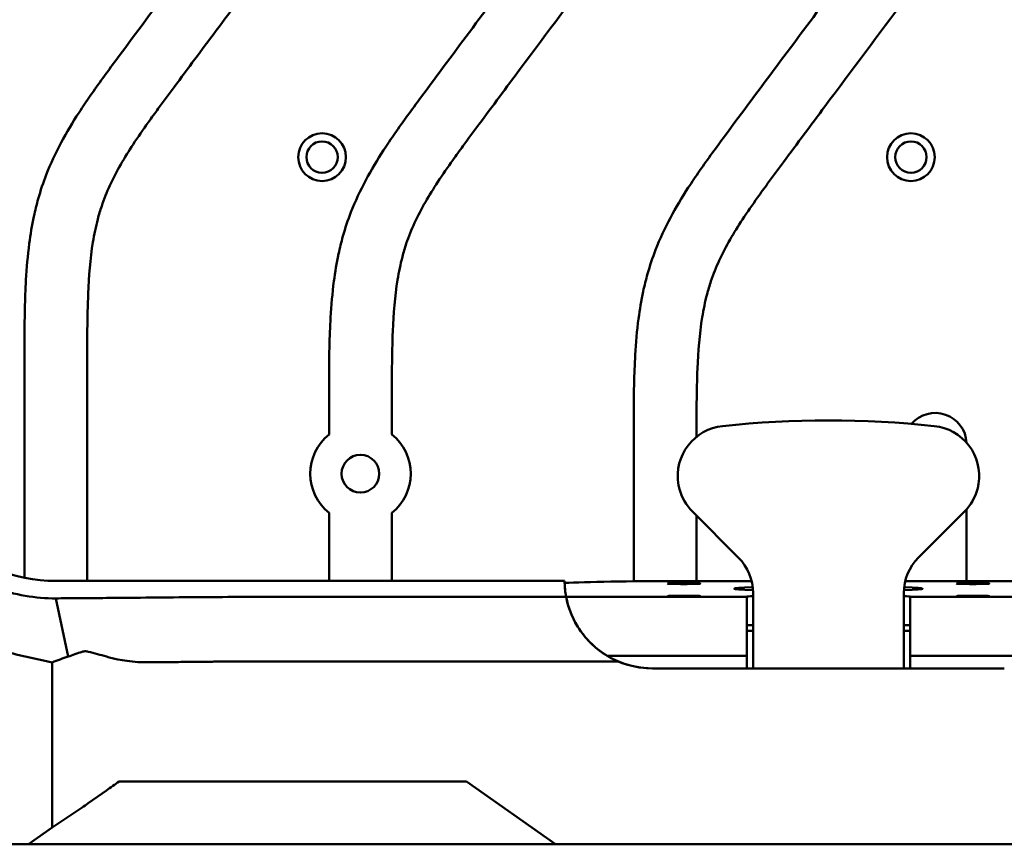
# Model space of a CAD drawing. Header units: millimetres. Extents: x 0 to 4686, y -120 to 1682.
# Tile 55 of 256: x 253 to 332, y 987 to 1052. Entities that reach past the tile are written whole.
import ezdxf

# ---------------------------------------------------------------- set-up
doc = ezdxf.new("R2010")
doc.units = ezdxf.units.MM
doc.header["$LTSCALE"] = 2
doc.layers.add('Sichtbar (ISO)', color=7, linetype='Continuous', lineweight=50)

msp = doc.modelspace()

# ---------------------------------------------------------------- linework, layer by layer
at = {"layer": 'Sichtbar (ISO)'}
for p, q in [((253.6712, 1024.7478), (253.6712, 1007.8596)), ((258.6712, 1024.7478), (258.6712, 1007.6078)), ((277.9212, 1021.7598), (277.9212, 1019.2696)), ((282.9212, 1019.2696), (282.9212, 1021.7598)), ((302.1712, 1018.7717), (302.1712, 1007.5782)), ((277.9212, 1007.6078), (277.9212, 1013.0246)), ((282.9212, 1007.6078), (282.9212, 1013.0246)), ((310.4997, 1009.4755), (306.8428, 1013.1324)), ((307.1712, 1007.5947), (307.1712, 1012.8039)), ((328.4997, 1013.1324), (324.8428, 1009.4755)), ((328.6712, 1007.5947), (328.6712, 1013.3151)), ((296.6714, 1007.6078), (256.1713, 1007.6078)), ((305.6713, 1007.5947), (311.5574, 1007.5947)), ((323.7851, 1007.5947), (329.6713, 1007.5947)), ((296.7913, 1006.3564), (311.1712, 1006.3564)), ((311.1712, 1006.364), (311.1712, 1006.3564)), ((311.1712, 1001.6471), (311.1712, 1006.3564)), ((311.6712, 1006.6471), (311.6712, 1005.1471)), ((323.6712, 1006.6471), (323.6712, 1005.1471)), ((324.1712, 1006.364), (324.1712, 1006.3564)), ((324.1712, 1006.3564), (338.5512, 1006.3564)), ((324.1712, 1006.3564), (324.1712, 1001.6471)), ((257.1424, 1001.5895), (256.1716, 1006.2232)), ((311.6712, 1005.1471), (311.6712, 1000.6471)), ((323.6712, 1000.6471), (323.6712, 1005.1471)), ((311.1903, 1004.094), (311.6712, 1004.094)), ((323.6712, 1004.094), (324.1522, 1004.094)), ((311.6712, 1003.6471), (311.1712, 1003.6471)), ((323.6712, 1000.6471), (323.6712, 1003.6471)), ((324.1712, 1003.6471), (323.6712, 1003.6471)), ((311.1712, 1001.6471), (300.0657, 1001.6471)), ((311.1712, 1001.6471), (311.1712, 1000.6471)), ((335.2768, 1001.6471), (324.1712, 1001.6471)), ((324.1712, 1001.6471), (324.1712, 1000.6471)), ((255.8917, 1001.1274), (255.8917, 987.9791)), ((300.9283, 1001.2069), (297.6713, 1001.2069)), ((303.6712, 1000.6471), (331.6712, 1000.6471)), ((263.4028, 991.6471), (261.2131, 991.6471)), ((263.4028, 991.6471), (288.8715, 991.6471)), ((295.9401, 986.6471), (288.8715, 991.6471)), ((260.2021, 990.9352), (258.7578, 989.9135)), ((255.8917, 987.9791), (258.2578, 989.5681)), ((255.8917, 987.9791), (254.0087, 986.6471)), ((225.189, 986.6471), (254.0087, 986.6471)), ((254.0087, 986.6471), (256.1903, 986.6471)), ((261.1713, 986.6471), (256.1903, 986.6471)), ((289.1713, 986.6471), (261.1713, 986.6471)), ((294.1522, 986.6471), (289.1713, 986.6471)), ((294.1522, 986.6471), (295.9401, 986.6471)), ((295.9401, 986.6471), (297.6713, 986.6471)), ((297.6713, 986.6471), (336.1519, 986.6471))]:
    msp.add_line(p, q, dxfattribs=at)
for centre, radius in [((277.3662, 1041.3421), 1.9), ((324.2362, 1041.3421), 1.9), ((277.3662, 1041.3421), 1.25), ((324.2362, 1041.3421), 1.25), ((280.4212, 1016.1471), 1.5)]:
    msp.add_circle(centre, radius, dxfattribs=at)
for centre, radius, start, end in [((326.1712, 1018.4786), 2.5, 3.023964, 139.178444), ((256.1713, 1020.1471), 12.5393, 179.998664, 270.000337), ((280.4212, 1016.1471), 4, 128.682187, 231.317813), ((280.4212, 1016.1471), 4, 308.682187, 51.317813), ((309.6712, 1015.9608), 4, 195.001883, 225), ((325.6712, 1015.9608), 4, 315, 344.998117), ((307.6712, 1006.6471), 4, 0, 45), ((327.6712, 1006.6471), 4, 135, 180), ((313.1712, 1003.8187), 2, 172.086044, 179.999944), ((322.1712, 1003.8187), 2, 359.999944, 7.913845), ((303.6712, 1007.6471), 7, 238.997281, 270), ((303.6712, 1007.6471), 7, 246.931043, 270.000081)]:
    msp.add_arc(centre, radius, start, end, dxfattribs=at)
for centre, major_axis, ratio, start_param, end_param in [((317.6713, 941.8471), (55.5391, -55.5392), 0.9999995, 2.2486692, 2.463721), ((309.6712, 1015.9608), (-2.8284, 2.8284), 0.9999995, 5.6053137, 7.222386), ((325.6712, 1015.9608), (2.8284, -2.8284), 0.9999995, 0.6315969, 2.2486692), ((303.6713, 1007.6471), (4.9499, 4.9498), 0.9999629, 2.3617965, 2.5443437), ((305.6713, 1007.3329), (-10, 0), 0.0261852, 4.7123886, 5.8315028), ((303.676, 1007.6476), (-6.9254, -1.0517), 0.9996514, 6.1610457, 6.3178767), ((329.6713, 1007.3329), (-10, 0), 0.0261852, 3.5932732, 4.7123874), ((303.6712, 1007.6471), (-4.9497, -4.9497), 0.999999, 5.6832368, 6.5274835), ((303.6762, 1007.6499), (6.0996, 3.446), 0.999574, 2.8156401, 3.1684524), ((317.6713, 1006.9925), (-7.5, 0), 0.0261859, 5.6456699, 6.9252366), ((313.1712, 1006.364), (-2, 0), 0.0261848, 5.5604558, 6.2832169), ((322.1712, 1006.364), (-2, 0), 0.0261848, 3.1415592, 3.864331), ((317.6713, 1006.9925), (-7.5, 0), 0.0261859, 2.4995283, 3.7791211), ((303.6712, 1007.6471), (4.9498, 4.9497), 0.9999995, 2.8973084, 3.5243614), ((260.1969, 990.3052), (10.0473, 7.1257), 0.0414916, 1.4401067, 1.5408569), ((258.7578, 989.9754), (-0.9996, -0.7089), 0.0412121, 1.0179801, 1.5415789)]:
    msp.add_ellipse(centre, major_axis=major_axis, ratio=ratio, start_param=start_param, end_param=end_param, dxfattribs=at)
for centre in [(306.1713, 1007.3983), (329.1713, 1007.3983), (306.1712, 1006.4033), (329.1712, 1006.4033)]:
    msp.add_ellipse(centre, major_axis=(-1.3, 0), ratio=0.0261859, dxfattribs=at)
for points, knots in [([(277.9212, 1021.7598), (277.9212, 1023.2705), (277.9188, 1024.7813), (277.9544, 1026.2916), (277.9724, 1027.0557), (278.0001, 1027.8196), (278.0441, 1028.5827), (278.0997, 1029.5474), (278.1814, 1030.5108), (278.3067, 1031.4689), (278.4018, 1032.195), (278.5219, 1032.9181), (278.675, 1033.6343), (278.7759, 1034.1066), (278.8911, 1034.5758), (279.0224, 1035.0406), (279.2054, 1035.6885), (279.4197, 1036.3276), (279.664, 1036.955), (280.0044, 1037.8296), (280.403, 1038.6813), (280.8453, 1039.5094), (281.2828, 1040.3285), (281.763, 1041.1244), (282.2685, 1041.9037), (282.5596, 1042.3524), (282.859, 1042.7956), (283.164, 1043.2349), (283.8249, 1044.1869), (284.5119, 1045.1206), (285.2008, 1046.0528), (287.9607, 1049.7881), (290.7506, 1053.5008), (293.5244, 1057.2258), (294.17, 1058.0928), (294.8147, 1058.9605), (295.4569, 1059.83), (295.967, 1060.5207), (296.4755, 1061.2125), (296.9756, 1061.9105), (297.4019, 1062.5057), (297.8221, 1063.1053), (298.2275, 1063.7148), (298.633, 1064.3245), (299.0236, 1064.944), (299.3859, 1065.5803), (299.6919, 1066.1177), (299.9776, 1066.6671), (300.224, 1067.2339), (300.443, 1067.7375), (300.6309, 1068.255), (300.779, 1068.7834), (300.9311, 1069.3258), (301.0413, 1069.8797), (301.1245, 1070.4371), (301.221, 1071.0832), (301.2813, 1071.734), (301.3217, 1072.3859), (301.3511, 1072.8582), (301.37, 1073.3312), (301.3839, 1073.8042), (301.424, 1075.1764), (301.4212, 1076.5494), (301.4212, 1077.9221)], [0, 0, 0, 0, 0.0720994, 0.0720994, 0.0720994, 0.1085789, 0.1085789, 0.1085789, 0.1546935, 0.1546935, 0.1546935, 0.1896425, 0.1896425, 0.1896425, 0.2126861, 0.2126861, 0.2126861, 0.2448059, 0.2448059, 0.2448059, 0.2895737, 0.2895737, 0.2895737, 0.3338527, 0.3338527, 0.3338527, 0.3593459, 0.3593459, 0.3593459, 0.4145875, 0.4145875, 0.4145875, 0.6359245, 0.6359245, 0.6359245, 0.6874428, 0.6874428, 0.6874428, 0.7283652, 0.7283652, 0.7283652, 0.7632574, 0.7632574, 0.7632574, 0.798163, 0.798163, 0.798163, 0.8276439, 0.8276439, 0.8276439, 0.8538379, 0.8538379, 0.8538379, 0.8807248, 0.8807248, 0.8807248, 0.9118969, 0.9118969, 0.9118969, 0.9344828, 0.9344828, 0.9344828, 1, 1, 1, 1]), ([(306.4212, 1077.9221), (306.4212, 1076.5869), (306.4241, 1075.2513), (306.39, 1073.9167), (306.3725, 1073.2296), (306.3452, 1072.5429), (306.2978, 1071.8569), (306.2111, 1070.6016), (306.057, 1069.349), (305.7685, 1068.1241), (305.6158, 1067.4756), (305.4254, 1066.8349), (305.1963, 1066.2093), (304.7586, 1065.0137), (304.1798, 1063.8733), (303.535, 1062.7739), (302.8049, 1061.529), (301.9902, 1060.3367), (301.1508, 1059.1625), (300.6342, 1058.4398), (300.1082, 1057.7239), (299.5807, 1057.0091), (297.4473, 1054.1181), (295.2892, 1051.245), (293.1405, 1048.3652), (292.0394, 1046.8894), (290.9408, 1045.4119), (289.8437, 1043.9333), (289.4214, 1043.364), (288.9993, 1042.7946), (288.5809, 1042.2224), (288.3109, 1041.8531), (288.0424, 1041.4827), (287.777, 1041.1103), (287.3679, 1040.5365), (286.9658, 1039.958), (286.5787, 1039.369), (285.8908, 1038.3222), (285.2502, 1037.2423), (284.7275, 1036.1048), (284.4807, 1035.5677), (284.2601, 1035.0178), (284.0717, 1034.4578), (283.9555, 1034.1125), (283.8515, 1033.7634), (283.7592, 1033.411), (283.6015, 1032.8094), (283.4779, 1032.1986), (283.3784, 1031.5845), (283.1593, 1030.2325), (283.0572, 1028.8651), (282.9989, 1027.4968), (282.9174, 1025.5855), (282.9212, 1023.6725), (282.9212, 1021.7598)], [0, 0, 0, 0, 0.0637256, 0.0637256, 0.0637256, 0.0965328, 0.0965328, 0.0965328, 0.156576, 0.156576, 0.156576, 0.1883636, 0.1883636, 0.1883636, 0.2491114, 0.2491114, 0.2491114, 0.3179007, 0.3179007, 0.3179007, 0.3602396, 0.3602396, 0.3602396, 0.5314832, 0.5314832, 0.5314832, 0.6192341, 0.6192341, 0.6192341, 0.6530146, 0.6530146, 0.6530146, 0.674815, 0.674815, 0.674815, 0.7084074, 0.7084074, 0.7084074, 0.7681072, 0.7681072, 0.7681072, 0.7962982, 0.7962982, 0.7962982, 0.8136828, 0.8136828, 0.8136828, 0.8433644, 0.8433644, 0.8433644, 0.9087128, 0.9087128, 0.9087128, 1, 1, 1, 1]), ([(302.1712, 1018.7717), (302.1712, 1020.2824), (302.1688, 1021.7933), (302.2044, 1023.3035), (302.2224, 1024.0676), (302.2501, 1024.8315), (302.2941, 1025.5947), (302.3497, 1026.5594), (302.4314, 1027.5228), (302.5567, 1028.4809), (302.6518, 1029.207), (302.7719, 1029.9301), (302.925, 1030.6463), (303.0259, 1031.1185), (303.1411, 1031.5878), (303.2724, 1032.0526), (303.4554, 1032.7004), (303.6697, 1033.3396), (303.914, 1033.967), (304.2544, 1034.8415), (304.653, 1035.6933), (305.0953, 1036.5214), (305.5328, 1037.3404), (306.013, 1038.1363), (306.5185, 1038.9157), (306.8096, 1039.3644), (307.109, 1039.8076), (307.414, 1040.2469), (308.0749, 1041.1989), (308.7619, 1042.1325), (309.4508, 1043.0648), (312.2107, 1046.8001), (315.0006, 1050.5128), (317.7744, 1054.2377), (318.42, 1055.1048), (319.0647, 1055.9725), (319.7069, 1056.842), (320.217, 1057.5327), (320.7255, 1058.2245), (321.2256, 1058.9225), (321.6519, 1059.5176), (322.0721, 1060.1172), (322.4775, 1060.7267), (322.883, 1061.3364), (323.2736, 1061.956), (323.6359, 1062.5923), (323.9419, 1063.1297), (324.2276, 1063.679), (324.474, 1064.2459), (324.693, 1064.7495), (324.8809, 1065.2669), (325.029, 1065.7953), (325.1811, 1066.3377), (325.2913, 1066.8917), (325.3745, 1067.449), (325.471, 1068.0952), (325.5313, 1068.7459), (325.5717, 1069.3978), (325.6011, 1069.8702), (325.62, 1070.3431), (325.6339, 1070.8162), (325.674, 1072.1884), (325.6712, 1073.5613), (325.6712, 1074.9341)], [0, 0, 0, 0, 0.0720994, 0.0720994, 0.0720994, 0.1085789, 0.1085789, 0.1085789, 0.1546935, 0.1546935, 0.1546935, 0.1896425, 0.1896425, 0.1896425, 0.2126861, 0.2126861, 0.2126861, 0.2448059, 0.2448059, 0.2448059, 0.2895737, 0.2895737, 0.2895737, 0.3338527, 0.3338527, 0.3338527, 0.3593459, 0.3593459, 0.3593459, 0.4145875, 0.4145875, 0.4145875, 0.6359245, 0.6359245, 0.6359245, 0.6874428, 0.6874428, 0.6874428, 0.7283652, 0.7283652, 0.7283652, 0.7632574, 0.7632574, 0.7632574, 0.798163, 0.798163, 0.798163, 0.8276439, 0.8276439, 0.8276439, 0.8538379, 0.8538379, 0.8538379, 0.8807248, 0.8807248, 0.8807248, 0.9118969, 0.9118969, 0.9118969, 0.9344828, 0.9344828, 0.9344828, 1, 1, 1, 1]), ([(330.6712, 1074.9341), (330.6712, 1073.5989), (330.6741, 1072.2632), (330.64, 1070.9286), (330.6225, 1070.2416), (330.5952, 1069.5548), (330.5478, 1068.8689), (330.4611, 1067.6135), (330.307, 1066.361), (330.0185, 1065.1361), (329.8658, 1064.4876), (329.6754, 1063.8469), (329.4463, 1063.2213), (329.0086, 1062.0257), (328.4298, 1060.8853), (327.785, 1059.7859), (327.0549, 1058.541), (326.2402, 1057.3487), (325.4008, 1056.1744), (324.8842, 1055.4517), (324.3582, 1054.7358), (323.8307, 1054.021), (321.6973, 1051.13), (319.5392, 1048.257), (317.3905, 1045.3771), (316.2894, 1043.9014), (315.1908, 1042.4239), (314.0937, 1040.9452), (313.6714, 1040.376), (313.2493, 1039.8066), (312.8309, 1039.2343), (312.5609, 1038.8651), (312.2924, 1038.4946), (312.027, 1038.1222), (311.6179, 1037.5484), (311.2158, 1036.9699), (310.8287, 1036.3809), (310.1408, 1035.3342), (309.5002, 1034.2542), (308.9775, 1033.1168), (308.7307, 1032.5797), (308.5101, 1032.0298), (308.3217, 1031.4698), (308.2055, 1031.1245), (308.1015, 1030.7753), (308.0092, 1030.423), (307.8515, 1029.8214), (307.7279, 1029.2105), (307.6284, 1028.5964), (307.4093, 1027.2444), (307.3072, 1025.877), (307.2489, 1024.5088), (307.1718, 1022.7012), (307.1711, 1020.8922), (307.1712, 1019.0833)], [0, 0, 0, 0, 0.06372563, 0.06372563, 0.06372563, 0.09653278, 0.09653278, 0.09653278, 0.15657597, 0.15657597, 0.15657597, 0.18836361, 0.18836361, 0.18836361, 0.24911139, 0.24911139, 0.24911139, 0.31790072, 0.31790072, 0.31790072, 0.36023964, 0.36023964, 0.36023964, 0.53148324, 0.53148324, 0.53148324, 0.61923406, 0.61923406, 0.61923406, 0.65301462, 0.65301462, 0.65301462, 0.674815, 0.674815, 0.674815, 0.70840735, 0.70840735, 0.70840735, 0.76810719, 0.76810719, 0.76810719, 0.79629823, 0.79629823, 0.79629823, 0.81368282, 0.81368282, 0.81368282, 0.84336437, 0.84336437, 0.84336437, 0.90871281, 0.90871281, 0.90871281, 0.99504303, 0.99504303, 0.99504303, 0.99504303]), ([(253.6712, 1024.7478), (253.6712, 1026.2585), (253.6688, 1027.7694), (253.7044, 1029.2796), (253.7224, 1030.0437), (253.7501, 1030.8076), (253.7941, 1031.5708), (253.8497, 1032.5355), (253.9314, 1033.4988), (254.0567, 1034.457), (254.1518, 1035.1831), (254.2719, 1035.9062), (254.425, 1036.6224), (254.5259, 1037.0946), (254.6411, 1037.5639), (254.7724, 1038.0287), (254.9554, 1038.6765), (255.1697, 1039.3157), (255.414, 1039.9431), (255.7544, 1040.8176), (256.153, 1041.6694), (256.5953, 1042.4975), (257.0328, 1043.3165), (257.513, 1044.1124), (258.0185, 1044.8918), (258.3096, 1045.3405), (258.609, 1045.7837), (258.914, 1046.223), (259.5749, 1047.175), (260.2619, 1048.1086), (260.9508, 1049.0409), (262.3391, 1050.9198), (263.735, 1052.793), (265.1326, 1054.665)], [0, 0, 0, 0, 0.07209938, 0.07209938, 0.07209938, 0.10857894, 0.10857894, 0.10857894, 0.15469346, 0.15469346, 0.15469346, 0.18964252, 0.18964252, 0.18964252, 0.21268608, 0.21268608, 0.21268608, 0.24480587, 0.24480587, 0.24480587, 0.2895737, 0.2895737, 0.2895737, 0.3338527, 0.3338527, 0.3338527, 0.35934593, 0.35934593, 0.35934593, 0.41458752, 0.41458752, 0.41458752, 0.52592449, 0.52592449, 0.52592449, 0.52592449]), ([(271.0869, 1054.293), (270.3546, 1053.3132), (269.622, 1052.3336), (268.8905, 1051.3532), (267.7894, 1049.8775), (266.6908, 1048.4), (265.5937, 1046.9213), (265.1714, 1046.3521), (264.7493, 1045.7826), (264.3309, 1045.2104), (264.0609, 1044.8412), (263.7924, 1044.4707), (263.527, 1044.0983), (263.1179, 1043.5245), (262.7158, 1042.946), (262.3287, 1042.357), (261.6408, 1041.3103), (261.0002, 1040.2303), (260.4775, 1039.0929), (260.2307, 1038.5558), (260.0101, 1038.0059), (259.8217, 1037.4459), (259.7055, 1037.1006), (259.6015, 1036.7514), (259.5092, 1036.3991), (259.3515, 1035.7975), (259.2279, 1035.1866), (259.1284, 1034.5725), (258.9093, 1033.2205), (258.8072, 1031.8531), (258.7489, 1030.4849), (258.6674, 1028.5736), (258.6712, 1026.6605), (258.6712, 1024.7478)], [0.47318672, 0.47318672, 0.47318672, 0.47318672, 0.53148324, 0.53148324, 0.53148324, 0.61923406, 0.61923406, 0.61923406, 0.65301462, 0.65301462, 0.65301462, 0.674815, 0.674815, 0.674815, 0.70840735, 0.70840735, 0.70840735, 0.76810719, 0.76810719, 0.76810719, 0.79629823, 0.79629823, 0.79629823, 0.81368282, 0.81368282, 0.81368282, 0.84336437, 0.84336437, 0.84336437, 0.90871281, 0.90871281, 0.90871281, 1, 1, 1, 1]), ([(305.7184, 1015.348), (305.7206, 1015.3339), (305.7229, 1015.3197), (305.7458, 1015.1817), (305.7746, 1015.0485), (305.8076, 1014.9254)], [-0.199508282, -0.199508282, -0.199508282, -0.199508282, -0.195060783, -0.195060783, -0.156822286, -0.156822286, -0.156822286, -0.156822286]), ([(329.5349, 1014.9254), (329.5679, 1015.0485), (329.5966, 1015.1817), (329.6195, 1015.3197), (329.6218, 1015.3339), (329.624, 1015.348)], [-0.151830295, -0.151830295, -0.151830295, -0.151830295, -0.113591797, -0.113591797, -0.109144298, -0.109144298, -0.109144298, -0.109144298]), ([(256.1716, 1006.2232), (255.3717, 1006.2172), (254.5575, 1006.2826), (252.8981, 1006.5712), (252.0662, 1006.7974), (250.4696, 1007.3984), (249.555, 1007.8239), (248.3909, 1008.5774), (248.1892, 1008.7156), (247.3952, 1009.291), (246.8342, 1009.7696), (246.3137, 1010.2901)], [0.00035315, 0.00035315, 0.00035315, 0.00035315, 0.2508893, 0.2508893, 0.51059132, 0.51059132, 0.7616301, 0.7616301, 0.81534679, 0.81534679, 0.9771298, 0.9771298, 0.9771298, 0.9771298]), ([(255.8917, 1001.1274), (254.9615, 1001.3183), (253.9609, 1001.531), (251.8118, 1002.0618), (250.1349, 1002.5286), (246.1019, 1004.3258), (244.3793, 1005.6946), (243.0486, 1007.025)], [0.000001, 0.000001, 0.000001, 0.000001, 0.2848724, 0.2848724, 0.6447225, 0.6447225, 1.1722489, 1.1722489, 1.1722489, 1.1722489]), ([(296.7948, 1006.3378), (277.0877, 1006.3378), (274.002, 1006.3378), (268.6725, 1006.3319), (267.7698, 1006.3223), (263.7977, 1006.2844), (262.8263, 1006.2753), (260.9068, 1006.2584), (260.1117, 1006.2516), (258.8368, 1006.2416), (258.3357, 1006.2378), (257.2912, 1006.2305), (256.7351, 1006.2269), (256.1716, 1006.2232)], [0.000001, 0.000001, 0.000001, 0.000001, 5.9121114, 5.9121114, 15.1445648, 15.1445648, 19.3245812, 19.3245812, 22.2674302, 22.2674302, 24.0803887, 24.0803887, 26.0711712, 26.0711712, 26.0711712, 26.0711712]), ([(257.1424, 1001.5895), (257.3279, 1001.6489), (257.5107, 1001.7146), (257.8823, 1001.8446), (258.0694, 1001.9081), (258.2578, 1001.9704)], [0.00064485, 0.00064485, 0.00064485, 0.00064485, 0.06727463, 0.06727463, 0.13504959, 0.13504959, 0.13504959, 0.13504959]), ([(258.7578, 1001.9784), (258.726, 1001.9866), (258.694, 1001.9932), (258.6377, 1002.0022), (258.6135, 1002.0051), (258.5741, 1002.0084), (258.5588, 1002.0093), (258.5281, 1002.0103), (258.5126, 1002.0104), (258.4808, 1002.0098), (258.4644, 1002.0091), (258.4316, 1002.0066), (258.4152, 1002.0049), (258.3495, 1001.9961), (258.3023, 1001.9852), (258.2578, 1001.9704)], [-0.053069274, -0.053069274, -0.053069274, -0.053069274, -0.043249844, -0.043249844, -0.035875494, -0.035875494, -0.031198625, -0.031198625, -0.026425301, -0.026425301, -0.021299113, -0.021299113, -0.016050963, -0.016050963, -0.000001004, -0.000001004, -0.000001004, -0.000001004]), ([(260.2021, 1001.5893), (259.9646, 1001.6561), (259.726, 1001.7221), (259.2427, 1001.8525), (259.0002, 1001.9163), (258.7578, 1001.9784)], [-0.14871114, -0.14871114, -0.14871114, -0.14871114, -0.07507621, -0.07507621, -0.000001, -0.000001, -0.000001, -0.000001]), ([(257.1424, 1001.5895), (256.932, 1001.5208), (256.7239, 1001.4429), (256.3082, 1001.286), (256.0993, 1001.2066), (255.8917, 1001.1274)], [-0.15125187, -0.15125187, -0.15125187, -0.15125187, -0.07572295, -0.07572295, -0.000001, -0.000001, -0.000001, -0.000001]), ([(260.2021, 1001.5893), (260.5012, 1001.505), (260.8031, 1001.4312), (261.3509, 1001.3187), (261.5959, 1001.2761), (262.1247, 1001.2015), (262.4077, 1001.1724), (262.929, 1001.1397), (263.1672, 1001.133), (263.4028, 1001.135)], [-0.33053865, -0.33053865, -0.33053865, -0.33053865, -0.23722337, -0.23722337, -0.16189955, -0.16189955, -0.0745893, -0.0745893, -0.000001, -0.000001, -0.000001, -0.000001]), ([(263.4028, 1001.135), (263.9886, 1001.14), (264.5718, 1001.145), (265.6801, 1001.155), (266.1814, 1001.1596), (267.0512, 1001.1677), (267.3805, 1001.171), (267.7996, 1001.1749), (267.9185, 1001.1759), (268.132, 1001.1781), (268.2065, 1001.179), (268.4332, 1001.1816), (268.5924, 1001.1834), (268.9245, 1001.1874), (269.0954, 1001.1896), (269.4906, 1001.1941), (269.7044, 1001.1961), (270.0573, 1001.1986), (270.1907, 1001.1993), (270.4855, 1001.2008), (270.6483, 1001.2014), (271.2743, 1001.2034), (271.7797, 1001.2042), (272.9967, 1001.2056), (273.8755, 1001.206), (275.7297, 1001.2066), (277.08, 1001.2067), (284.6405, 1001.2072), (291.1559, 1001.2069), (297.6713, 1001.2069)], [0.000001, 0.000001, 0.000001, 0.000001, 0.1855182, 0.1855182, 0.3518299, 0.3518299, 0.4560929, 0.4560929, 0.5416084, 0.5416084, 0.5855588, 0.5855588, 0.677809, 0.677809, 0.7799877, 0.7799877, 0.9052181, 0.9052181, 0.9808227, 0.9808227, 1.0721905, 1.0721905, 1.3346705, 1.3346705, 1.772283, 1.772283, 2.4433743, 2.4433743, 6.6269903, 6.6269903, 6.6269903, 6.6269903])]:
    msp.add_open_spline(points, degree=3, knots=knots, dxfattribs=at)

doc.saveas('drawing.dxf')
